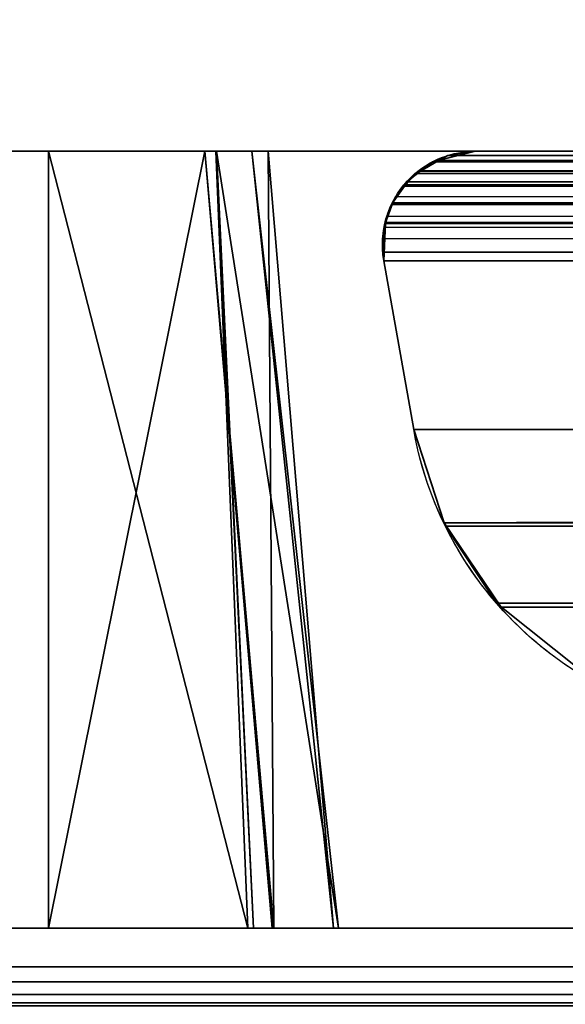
# Model space of a CAD drawing. Header units: millimetres. Extents: x -322 to 8072, y -96 to 57.
# Tile 49 of 256: x 1252 to 1259, y -50 to -38. Entities that reach past the tile are written whole.
import ezdxf

# ---------------------------------------------------------------- set-up
doc = ezdxf.new("R2010")
doc.units = ezdxf.units.MM
doc.layers.add('151', color=7, linetype='Continuous', true_color=0xffffff)

# ---------------------------------------------------------------- blocks, each defined once
blk = doc.blocks.new('UG_SURFACE_012')
at = {"layer": '151', "color": 252, "linetype": 'Continuous', "lineweight": 35}
for points in [[(1128, -26, 2030), (1128, -39.3, 2030), (1872, -39.3, 2030), (1872, -26, 2030)], [(1128, -37.3), (1872, -37.3), (1872, -39.3, 2), (1128, -39.3, 2)], [(1128, -39.3, 2030), (1128, -39.3, 2), (1258, -39.3, 1412), (1258, -39.3, 1900)], [(1128, -39.3, 2), (1872, -39.3, 2), (1742, -39.3, 1412), (1500, -39.3, 1412)], [(1500, -39.3, 1412), (1258, -39.3, 1412), (1128, -39.3, 2)], [(1258, -39.3, 1900), (1742, -39.3, 1900), (1872, -39.3, 2030), (1128, -39.3, 2030)], [(1257.282, -39.554, 1411.282), (1500, -39.404, 1411.514), (1500, -39.558, 1411.297)], [(1257.282, -39.554, 1411.282), (1257.519, -39.423, 1411.519), (1500, -39.404, 1411.514)], [(1257.516, -39.418, 1900.484), (1257.518, -39.418, 1900.482), (1258, -39.3, 1412)], [(1258, -39.3, 1412), (1257.641, -39.355, 1411.641), (1257.516, -39.418, 1900.484)], [(1257.641, -39.355, 1411.641), (1257.519, -39.422, 1411.519), (1257.516, -39.418, 1900.484)], [(1257.518, -39.418, 1900.482), (1257.516, -39.418, 1900.484), (1742.714, -39.552, 1900.714)], [(1257.518, -39.418, 1900.482), (1742.364, -39.357, 1900.364), (1742, -39.3, 1900)], [(1742, -39.3, 1900), (1258, -39.3, 1900), (1257.518, -39.418, 1900.482)], [(1257.518, -39.418, 1900.482), (1258, -39.3, 1900), (1258, -39.3, 1412)], [(1257.518, -39.418, 1900.482), (1742.478, -39.42, 1900.478), (1742.364, -39.357, 1900.364)], [(1742.714, -39.552, 1900.714), (1742.713, -39.552, 1900.713), (1257.518, -39.418, 1900.482)], [(1742.713, -39.552, 1900.713), (1742.478, -39.42, 1900.478), (1257.518, -39.418, 1900.482)], [(1257.518, -39.418, 1900.482), (1742.478, -39.42, 1900.478), (1742.478, -39.42, 1900.478)], [(1500, -39.402, 1411.517), (1257.519, -39.422, 1411.519), (1257.641, -39.355, 1411.641)], [(1257.519, -39.422, 1411.519), (1500, -39.402, 1411.517), (1500, -39.404, 1411.514)], [(1500, -39.404, 1411.514), (1257.519, -39.423, 1411.519), (1257.519, -39.422, 1411.519)], [(1500, -39.402, 1411.517), (1257.641, -39.355, 1411.641), (1258, -39.3, 1412)], [(1258, -39.3, 1412), (1500, -39.3, 1412), (1500, -39.402, 1411.517)], [(1257.519, -39.423, 1411.519), (1257.282, -39.554, 1411.282), (1257.289, -39.556, 1900.711)], [(1257.519, -39.423, 1411.519), (1257.289, -39.556, 1900.711), (1257.446, -39.435, 1900.554)], [(1257.446, -39.435, 1900.554), (1257.289, -39.556, 1900.711), (1742.714, -39.552, 1900.714)], [(1742.714, -39.552, 1900.714), (1257.516, -39.418, 1900.484), (1257.446, -39.435, 1900.554)], [(1257.519, -39.423, 1411.519), (1257.446, -39.435, 1900.554), (1257.516, -39.418, 1900.484)], [(1257.516, -39.418, 1900.484), (1257.519, -39.422, 1411.519), (1257.519, -39.423, 1411.519)], [(1257.081, -39.739, 1900.919), (1257.282, -39.554, 1411.282), (1257.22, -39.588, 1411.22)], [(1257.282, -39.554, 1411.282), (1257.081, -39.739, 1900.919), (1257.084, -39.734, 1900.916)], [(1257.22, -39.588, 1411.22), (1257.085, -39.748, 1411.085), (1257.081, -39.739, 1900.919)], [(1257.282, -39.554, 1411.282), (1257.084, -39.734, 1900.916), (1257.11, -39.695, 1900.89)], [(1500, -39.685, 1411.119), (1257.085, -39.748, 1411.085), (1257.22, -39.588, 1411.22)], [(1257.11, -39.695, 1900.89), (1257.286, -39.559, 1900.714), (1257.282, -39.554, 1411.282)], [(1257.282, -39.554, 1411.282), (1257.282, -39.554, 1411.282), (1257.11, -39.695, 1900.89)], [(1742.911, -39.743, 1900.911), (1257.286, -39.559, 1900.714), (1257.11, -39.695, 1900.89)], [(1500, -39.685, 1411.119), (1257.22, -39.588, 1411.22), (1257.282, -39.554, 1411.282)], [(1257.282, -39.554, 1411.282), (1500, -39.561, 1411.293), (1500, -39.685, 1411.119)], [(1500, -39.561, 1411.293), (1257.282, -39.554, 1411.282), (1257.282, -39.554, 1411.282)], [(1257.282, -39.554, 1411.282), (1500, -39.558, 1411.297), (1500, -39.561, 1411.293)], [(1257.282, -39.554, 1411.282), (1257.286, -39.559, 1900.714), (1257.289, -39.556, 1900.711)], [(1257.289, -39.556, 1900.711), (1257.286, -39.559, 1900.714), (1742.911, -39.743, 1900.911)], [(1742.784, -39.591, 1900.784), (1742.714, -39.552, 1900.714), (1257.289, -39.556, 1900.711)], [(1257.289, -39.556, 1900.711), (1742.91, -39.743, 1900.91), (1742.784, -39.591, 1900.784)], [(1742.911, -39.743, 1900.911), (1742.91, -39.743, 1900.91), (1257.289, -39.556, 1900.711)], [(1256.926, -39.971, 1901.074), (1257.084, -39.749, 1411.085), (1256.97, -39.885, 1410.97)], [(1257.084, -39.749, 1411.085), (1256.926, -39.971, 1901.074), (1256.93, -39.965, 1901.07)], [(1257.081, -39.739, 1900.919), (1256.93, -39.965, 1901.07), (1743.067, -39.966, 1901.067)], [(1256.93, -39.965, 1901.07), (1257.081, -39.739, 1900.919), (1257.085, -39.748, 1411.085)], [(1500, -39.74, 1411.086), (1256.93, -39.973, 1410.93), (1256.97, -39.885, 1410.97)], [(1256.93, -39.973, 1410.93), (1500, -39.74, 1411.086), (1500, -39.972, 1410.946)], [(1257.085, -39.748, 1411.085), (1257.084, -39.749, 1411.085), (1256.93, -39.965, 1901.07)], [(1256.97, -39.885, 1410.97), (1257.084, -39.749, 1411.085), (1500, -39.74, 1411.086)], [(1257.084, -39.734, 1900.916), (1257.081, -39.739, 1900.919), (1743.067, -39.966, 1901.067)], [(1257.11, -39.695, 1900.89), (1257.084, -39.734, 1900.916), (1742.911, -39.743, 1900.911)], [(1257.084, -39.734, 1900.916), (1743.067, -39.966, 1901.067), (1743.032, -39.888, 1901.032)], [(1743.067, -39.966, 1901.067), (1743.067, -39.966, 1901.067), (1257.084, -39.734, 1900.916)], [(1743.032, -39.888, 1901.032), (1742.911, -39.743, 1900.911), (1257.084, -39.734, 1900.916)], [(1500, -39.74, 1411.086), (1257.084, -39.749, 1411.085), (1257.085, -39.748, 1411.085)], [(1257.085, -39.748, 1411.085), (1500, -39.685, 1411.119), (1500, -39.734, 1411.089)], [(1257.085, -39.748, 1411.085), (1500, -39.734, 1411.089), (1500, -39.74, 1411.086)], [(1256.97, -39.885, 1410.97), (1256.93, -39.973, 1410.93), (1256.926, -39.971, 1901.074)], [(1256.837, -40.228, 1901.163), (1256.84, -40.219, 1901.16), (1256.93, -39.973, 1410.93)], [(1256.93, -39.973, 1410.93), (1256.93, -39.974, 1410.93), (1256.837, -40.228, 1901.163)], [(1256.837, -40.228, 1901.163), (1256.93, -39.974, 1410.93), (1256.856, -40.138, 1410.856)], [(1256.93, -39.973, 1410.93), (1256.84, -40.219, 1901.16), (1256.915, -39.987, 1901.085)], [(1256.915, -39.987, 1901.085), (1256.84, -40.219, 1901.16), (1743.159, -40.218, 1901.16)], [(1500, -40.101, 1410.868), (1256.856, -40.138, 1410.856), (1256.93, -39.974, 1410.93)], [(1743.159, -40.218, 1901.16), (1256.926, -39.971, 1901.074), (1256.915, -39.987, 1901.085)], [(1256.915, -39.987, 1901.085), (1256.926, -39.971, 1901.074), (1256.93, -39.973, 1410.93)], [(1256.93, -39.965, 1901.07), (1256.926, -39.971, 1901.074), (1743.159, -40.218, 1901.16)], [(1256.93, -39.965, 1901.07), (1743.159, -40.218, 1901.159), (1743.145, -40.142, 1901.145)], [(1743.159, -40.218, 1901.16), (1743.159, -40.218, 1901.159), (1256.93, -39.965, 1901.07)], [(1743.145, -40.142, 1901.145), (1743.067, -39.966, 1901.067), (1256.93, -39.965, 1901.07)], [(1500, -39.972, 1410.946), (1256.93, -39.974, 1410.93), (1256.93, -39.973, 1410.93)], [(1500, -39.972, 1410.946), (1500, -39.979, 1410.942), (1256.93, -39.974, 1410.93)], [(1256.93, -39.974, 1410.93), (1500, -39.979, 1410.942), (1500, -40.101, 1410.868)], [(1256.856, -40.138, 1410.856), (1256.839, -40.227, 1410.839), (1256.837, -40.228, 1901.163)], [(1256.839, -40.227, 1410.839), (1500, -40.101, 1410.868), (1500, -40.218, 1410.852)], [(1256.839, -40.227, 1410.839), (1256.856, -40.138, 1410.856), (1500, -40.101, 1410.868)], [(1500, -40.565, 1410.802), (1256.802, -40.424, 1410.802), (1256.839, -40.227, 1410.839)], [(1256.818, -40.709, 1901.182), (1256.839, -40.227, 1410.839), (1256.802, -40.424, 1410.802)], [(1256.839, -40.227, 1410.839), (1256.804, -40.599, 1901.196), (1256.821, -40.278, 1901.179)], [(1256.818, -40.709, 1901.182), (1256.804, -40.599, 1901.196), (1256.839, -40.227, 1410.839)], [(1256.821, -40.278, 1901.179), (1256.804, -40.599, 1901.196), (1743.182, -40.709, 1901.182)], [(1256.839, -40.227, 1410.839), (1256.839, -40.227, 1410.839), (1256.818, -40.709, 1901.182)], [(1256.821, -40.278, 1901.179), (1256.837, -40.228, 1901.163), (1256.839, -40.227, 1410.839)], [(1743.182, -40.709, 1901.182), (1256.837, -40.228, 1901.163), (1256.821, -40.278, 1901.179)], [(1256.84, -40.219, 1901.16), (1256.837, -40.228, 1901.163), (1743.197, -40.421, 1901.197)], [(1256.837, -40.228, 1901.163), (1743.182, -40.709, 1901.182), (1743.197, -40.421, 1901.197)], [(1500, -40.218, 1410.852), (1256.839, -40.227, 1410.839), (1256.839, -40.227, 1410.839)], [(1500, -40.218, 1410.852), (1500, -40.227, 1410.85), (1256.839, -40.227, 1410.839)], [(1256.839, -40.227, 1410.839), (1500, -40.227, 1410.85), (1500, -40.565, 1410.802)], [(1743.197, -40.421, 1901.197), (1743.159, -40.218, 1901.16), (1256.84, -40.219, 1901.16)], [(1256.818, -40.709, 1410.818), (1256.802, -40.424, 1410.802), (1500, -40.565, 1410.802)], [(1256.802, -40.424, 1410.802), (1256.818, -40.709, 1410.818), (1256.818, -40.709, 1901.182)], [(1256.804, -40.599, 1901.196), (1256.818, -40.709, 1901.182), (1743.182, -40.709, 1901.182)], [(1500, -40.565, 1410.802), (1500, -40.709, 1410.818), (1256.818, -40.709, 1410.818)], [(1257.203, -42.882, 1900.797), (1256.818, -40.709, 1901.182), (1256.818, -40.709, 1410.818), (1257.203, -42.882, 1411.203)], [(1742.797, -42.882, 1900.797), (1743.182, -40.709, 1901.182), (1256.818, -40.709, 1901.182), (1257.203, -42.882, 1900.797)], [(1500, -42.882, 1411.203), (1257.203, -42.882, 1411.203), (1256.818, -40.709, 1410.818), (1500, -40.709, 1410.818)], [(1742.797, -42.882, 1900.797), (1257.203, -42.882, 1900.797), (1257.597, -44.084, 1900.403)], [(1257.597, -44.084, 1900.403), (1257.203, -42.882, 1411.203), (1257.597, -44.084, 1411.597)], [(1257.597, -44.084, 1900.403), (1257.203, -42.882, 1900.797), (1257.203, -42.882, 1411.203)], [(1257.597, -44.084, 1411.597), (1257.203, -42.882, 1411.203), (1500, -42.882, 1411.203)], [(1257.597, -44.084, 1900.403), (1742.406, -44.086, 1900.406), (1742.797, -42.882, 1900.797)], [(1500, -42.882, 1411.203), (1500, -44.048, 1411.67), (1257.597, -44.084, 1411.597)], [(1500, -44.048, 1411.67), (1500, -44.055, 1411.673), (1257.597, -44.084, 1411.597)], [(1257.611, -44.127, 1411.611), (1257.597, -44.085, 1411.597), (1500, -44.055, 1411.673)], [(1257.597, -44.085, 1411.597), (1257.597, -44.084, 1411.597), (1500, -44.055, 1411.673)], [(1257.597, -44.084, 1900.403), (1741.728, -45.121, 1899.728), (1742.401, -44.103, 1900.401)], [(1257.597, -44.084, 1900.403), (1257.597, -44.085, 1900.403), (1741.669, -45.168, 1899.669)], [(1741.669, -45.168, 1899.669), (1741.728, -45.121, 1899.728), (1257.597, -44.084, 1900.403)], [(1742.401, -44.103, 1900.401), (1742.406, -44.087, 1900.406), (1257.597, -44.084, 1900.403)], [(1742.406, -44.087, 1900.406), (1742.406, -44.086, 1900.406), (1257.597, -44.084, 1900.403)], [(1257.597, -44.084, 1411.597), (1257.597, -44.085, 1411.597), (1257.597, -44.085, 1900.403), (1257.597, -44.084, 1900.403)], [(1741.669, -45.168, 1899.669), (1257.597, -44.085, 1900.403), (1257.611, -44.127, 1900.389)], [(1257.597, -44.085, 1411.597), (1258.271, -45.119, 1899.729), (1257.611, -44.127, 1900.389)], [(1257.597, -44.085, 1411.597), (1258.331, -45.167, 1899.669), (1258.271, -45.119, 1899.729)], [(1258.331, -45.167, 1899.669), (1257.597, -44.085, 1411.597), (1257.611, -44.127, 1411.611)], [(1257.611, -44.127, 1900.389), (1257.597, -44.085, 1900.403), (1257.597, -44.085, 1411.597)], [(1500, -44.055, 1411.673), (1500, -44.644, 1411.909), (1257.611, -44.127, 1411.611)], [(1257.611, -44.127, 1900.389), (1258.271, -45.119, 1899.729), (1741.669, -45.168, 1899.669)], [(1257.611, -44.127, 1411.611), (1258.271, -45.119, 1412.271), (1258.331, -45.167, 1899.669)], [(1258.271, -45.119, 1412.271), (1257.611, -44.127, 1411.611), (1500, -44.644, 1411.909)], [(1258.331, -45.167, 1412.331), (1258.271, -45.119, 1412.271), (1500, -44.644, 1411.909)], [(1500, -44.644, 1411.909), (1500, -45.108, 1412.377), (1258.331, -45.167, 1412.331)], [(1258.271, -45.119, 1899.729), (1258.331, -45.167, 1899.669), (1741.669, -45.168, 1899.669)], [(1258.271, -45.119, 1412.271), (1258.331, -45.167, 1412.331), (1258.331, -45.167, 1899.669)], [(1500, -45.108, 1412.377), (1500, -45.119, 1412.388), (1258.331, -45.167, 1412.331)], [(1258.332, -45.168, 1412.332), (1258.331, -45.167, 1412.331), (1500, -45.119, 1412.388)], [(1259.353, -45.979, 1413.353), (1258.332, -45.168, 1412.332), (1500, -45.119, 1412.388)], [(1258.331, -45.167, 1899.669), (1258.332, -45.168, 1899.668), (1740.647, -45.979, 1898.647), (1741.668, -45.168, 1899.668)], [(1741.668, -45.168, 1899.668), (1741.669, -45.168, 1899.669), (1258.331, -45.167, 1899.669)], [(1258.331, -45.167, 1412.331), (1258.332, -45.168, 1412.332), (1258.332, -45.168, 1899.668), (1258.331, -45.167, 1899.669)], [(1258.332, -45.168, 1899.668), (1259.353, -45.979, 1898.647), (1740.647, -45.979, 1898.647)], [(1259.353, -45.979, 1898.647), (1258.332, -45.168, 1412.332), (1259.353, -45.979, 1413.353)], [(1259.353, -45.979, 1898.647), (1258.332, -45.168, 1899.668), (1258.332, -45.168, 1412.332)]]:
    blk.add_3dface(points, dxfattribs=at)
blk = doc.blocks.new('UG_SURFACE_021')
at = {"layer": '151', "color": 251, "linetype": 'Continuous', "lineweight": 35}
for points in [[(1271, -39.3, 999.5), (1271, -49.8, 999.5), (1221, -49.8, 999.5), (1221, -39.3, 999.5)], [(1271, -49.8, 1050.5), (1271, -39.3, 1050.5), (1221, -39.3, 1050.5), (1221, -49.8, 1050.5)], [(1221.5, -39.3, 1000.5), (1270.5, -39.3, 1000.5), (1271, -39.3, 999.5), (1221, -39.3, 999.5)], [(1270.5, -39.3, 1049.5), (1221.5, -39.3, 1049.5), (1221, -39.3, 1050.5), (1271, -39.3, 1050.5)], [(1270.5, -39.3, 1049.5), (1270.5, -49.3, 1049.5), (1221.5, -49.3, 1049.5), (1221.5, -39.3, 1049.5)], [(1221.5, -39.3, 1000.5), (1221.5, -49.3, 1000.5), (1270.5, -49.3, 1000.5), (1270.5, -39.3, 1000.5)], [(1270.5, -49.3, 1000.5), (1221.5, -49.3, 1000.5), (1246, -49.3, 1014), (1247.531, -49.3, 1014.305)], [(1247.531, -49.3, 1035.696), (1246, -49.3, 1036), (1221.5, -49.3, 1049.5), (1270.5, -49.3, 1049.5)], [(1270.5, -49.3, 1049.5), (1248.828, -49.3, 1034.828), (1247.531, -49.3, 1035.696)], [(1247.531, -49.3, 1014.305), (1248.828, -49.3, 1015.172), (1270.5, -49.3, 1000.5)], [(1270.5, -49.3, 1000.5), (1248.828, -49.3, 1015.172), (1249.696, -49.3, 1016.469)], [(1249.696, -49.3, 1033.531), (1248.828, -49.3, 1034.828), (1270.5, -49.3, 1049.5)], [(1270.5, -49.3, 1000.5), (1249.696, -49.3, 1016.469), (1250, -49.3, 1018)], [(1250, -49.3, 1032), (1249.696, -49.3, 1033.531), (1270.5, -49.3, 1049.5)], [(1270.5, -49.3, 1049.5), (1270.5, -49.3, 1000.5), (1250, -49.3, 1018), (1250, -49.3, 1032)], [(1271, -49.991, 999.538), (1221, -49.991, 999.538), (1221, -49.8, 999.5), (1271, -49.8, 999.5)], [(1221, -49.991, 1050.462), (1271, -49.991, 1050.462), (1271, -49.8, 1050.5), (1221, -49.8, 1050.5)], [(1271, -50.154, 999.646), (1221, -50.154, 999.646), (1221, -49.991, 999.538), (1271, -49.991, 999.538)], [(1221, -50.154, 1050.354), (1271, -50.154, 1050.354), (1271, -49.991, 1050.462), (1221, -49.991, 1050.462)], [(1271, -50.262, 999.809), (1221, -50.262, 999.809), (1221, -50.154, 999.646), (1271, -50.154, 999.646)], [(1221, -50.262, 1050.191), (1271, -50.262, 1050.191), (1271, -50.154, 1050.354), (1221, -50.154, 1050.354)], [(1271, -50.3, 1000), (1221, -50.3, 1000), (1221, -50.262, 999.809), (1271, -50.262, 999.809)], [(1221, -50.3, 1050), (1271, -50.3, 1050), (1271, -50.262, 1050.191), (1221, -50.262, 1050.191)]]:
    blk.add_3dface(points, dxfattribs=at)
blk = doc.blocks.new('UG_SURFACE_022')
at = {"layer": '151', "color": 251, "linetype": 'Continuous', "lineweight": 35}
for points in [[(1221, -39.3, 1129.5), (1221, -49.8, 1129.5), (1271, -49.8, 1129.5), (1271, -39.3, 1129.5)], [(1271, -39.3, 1078.5), (1271, -49.8, 1078.5), (1221, -49.8, 1078.5), (1221, -39.3, 1078.5)], [(1221.5, -39.3, 1079.5), (1270.5, -39.3, 1079.5), (1271, -39.3, 1078.5), (1221, -39.3, 1078.5)], [(1270.5, -39.3, 1128.5), (1221.5, -39.3, 1128.5), (1221, -39.3, 1129.5), (1271, -39.3, 1129.5)], [(1270.5, -39.3, 1128.5), (1270.5, -49.3, 1128.5), (1221.5, -49.3, 1128.5), (1221.5, -39.3, 1128.5)], [(1221.5, -39.3, 1079.5), (1221.5, -49.3, 1079.5), (1270.5, -49.3, 1079.5), (1270.5, -39.3, 1079.5)], [(1235.5, -49.3, 1115), (1252.5, -49.3, 1115), (1252.5, -39.3, 1115), (1235.5, -39.3, 1115)], [(1235.5, -39.3, 1093), (1255.12, -39.3, 1104.029), (1254.663, -39.3, 1098.1)], [(1235.5, -39.3, 1093), (1254.513, -39.3, 1109.114), (1255.328, -39.3, 1106.728), (1255.12, -39.3, 1104.029)], [(1235.5, -39.3, 1093), (1235.5, -39.3, 1115), (1252.5, -39.3, 1115), (1254.513, -39.3, 1109.114)], [(1254.663, -39.3, 1098.1), (1254.656, -39.3, 1098.013), (1252.5, -39.3, 1093), (1235.5, -39.3, 1093)], [(1252.5, -49.3, 1093), (1235.5, -49.3, 1093), (1235.5, -39.3, 1093), (1252.5, -39.3, 1093)], [(1254.513, -39.3, 1109.114), (1252.5, -39.3, 1115), (1252.5, -49.3, 1115)], [(1252.5, -49.3, 1115), (1255.382, -49.3, 1109.506), (1254.513, -39.3, 1109.114)], [(1252.5, -39.3, 1093), (1254.656, -39.3, 1098.013), (1255.066, -49.3, 1097.592)], [(1255.066, -49.3, 1097.592), (1252.5, -49.3, 1093), (1252.5, -39.3, 1093)], [(1255.328, -39.3, 1106.728), (1254.513, -39.3, 1109.114), (1255.4, -49.3, 1109.376)], [(1255.382, -49.3, 1109.506), (1255.4, -49.3, 1109.376), (1254.513, -39.3, 1109.114)], [(1254.656, -39.3, 1098.013), (1255.138, -49.3, 1097.957), (1255.066, -49.3, 1097.592)], [(1254.656, -39.3, 1098.013), (1254.663, -39.3, 1098.1), (1255.138, -49.3, 1097.957)], [(1254.663, -39.3, 1098.1), (1255.12, -39.3, 1104.029), (1256.235, -49.3, 1103.545)], [(1256.235, -49.3, 1103.545), (1255.138, -49.3, 1097.957), (1254.663, -39.3, 1098.1)], [(1256.171, -49.3, 1103.99), (1255.12, -39.3, 1104.029), (1255.328, -39.3, 1106.728)], [(1255.12, -39.3, 1104.029), (1256.171, -49.3, 1103.99), (1256.235, -49.3, 1103.545)], [(1255.328, -39.3, 1106.728), (1255.4, -49.3, 1109.376), (1256.171, -49.3, 1103.99)], [(1270.5, -49.3, 1079.5), (1221.5, -49.3, 1079.5), (1235.5, -49.3, 1093), (1252.5, -49.3, 1093)], [(1221.5, -49.3, 1128.5), (1270.5, -49.3, 1128.5), (1252.5, -49.3, 1115), (1235.5, -49.3, 1115)], [(1270.5, -49.3, 1079.5), (1252.5, -49.3, 1093), (1255.066, -49.3, 1097.592)], [(1255.382, -49.3, 1109.506), (1252.5, -49.3, 1115), (1270.5, -49.3, 1128.5)], [(1270.5, -49.3, 1079.5), (1255.066, -49.3, 1097.592), (1255.138, -49.3, 1097.957)], [(1255.138, -49.3, 1097.957), (1256.235, -49.3, 1103.545), (1270.5, -49.3, 1079.5)], [(1255.4, -49.3, 1109.376), (1255.382, -49.3, 1109.506), (1270.5, -49.3, 1128.5)], [(1270.5, -49.3, 1128.5), (1256.171, -49.3, 1103.99), (1255.4, -49.3, 1109.376)], [(1270.5, -49.3, 1128.5), (1270.5, -49.3, 1079.5), (1256.235, -49.3, 1103.545), (1256.171, -49.3, 1103.99)], [(1221, -49.991, 1129.462), (1271, -49.991, 1129.462), (1271, -49.8, 1129.5), (1221, -49.8, 1129.5)], [(1271, -49.991, 1078.538), (1221, -49.991, 1078.538), (1221, -49.8, 1078.5), (1271, -49.8, 1078.5)], [(1221, -50.154, 1129.354), (1271, -50.154, 1129.354), (1271, -49.991, 1129.462), (1221, -49.991, 1129.462)], [(1271, -50.154, 1078.646), (1221, -50.154, 1078.646), (1221, -49.991, 1078.538), (1271, -49.991, 1078.538)], [(1221, -50.262, 1129.191), (1271, -50.262, 1129.191), (1271, -50.154, 1129.354), (1221, -50.154, 1129.354)], [(1271, -50.262, 1078.809), (1221, -50.262, 1078.809), (1221, -50.154, 1078.646), (1271, -50.154, 1078.646)], [(1221, -50.3, 1129), (1271, -50.3, 1129), (1271, -50.262, 1129.191), (1221, -50.262, 1129.191)], [(1271, -50.3, 1079), (1221, -50.3, 1079), (1221, -50.262, 1078.809), (1271, -50.262, 1078.809)]]:
    blk.add_3dface(points, dxfattribs=at)

msp = doc.modelspace()

# ---------------------------------------------------------------- linework, layer by layer
at = {"layer": '151', "color": 253, "linetype": 'Continuous', "lineweight": -3}
for p, q in [((1128, -39.3, 2030), (1872, -39.3, 2030)), ((1128, -39.3, 2), (1872, -39.3, 2)), ((1271, -39.3, 1078.5), (1221, -39.3, 1078.5)), ((1221, -39.3, 1050.5), (1271, -39.3, 1050.5)), ((1271, -39.3, 999.5), (1221, -39.3, 999.5)), ((1221, -39.3, 1129.5), (1271, -39.3, 1129.5)), ((1221.5, -39.3, 1128.5), (1270.5, -39.3, 1128.5)), ((1270.5, -39.3, 1079.5), (1221.5, -39.3, 1079.5)), ((1221.5, -39.3, 1049.5), (1270.5, -39.3, 1049.5)), ((1270.5, -39.3, 1000.5), (1221.5, -39.3, 1000.5)), ((1235.5, -39.3, 1115), (1252.5, -39.3, 1115)), ((1252.5, -39.3, 1093), (1235.5, -39.3, 1093)), ((1252.5, -39.3, 1115), (1252.5, -49.3, 1115)), ((1256.818, -40.709, 1410.818), (1500, -40.709, 1410.818)), ((1256.818, -40.709, 1901.182), (1256.818, -40.709, 1410.818)), ((1743.182, -40.709, 1901.182), (1256.818, -40.709, 1901.182)), ((1256.818, -40.709, 1410.818), (1257.203, -42.882, 1411.203)), ((1256.818, -40.709, 1901.182), (1257.203, -42.882, 1900.797)), ((1742.797, -42.882, 1900.797), (1257.203, -42.882, 1900.797)), ((1270.5, -49.3, 1079.5), (1221.5, -49.3, 1079.5)), ((1221.5, -49.3, 1128.5), (1270.5, -49.3, 1128.5)), ((1270.5, -49.3, 1000.5), (1221.5, -49.3, 1000.5)), ((1221.5, -49.3, 1049.5), (1270.5, -49.3, 1049.5)), ((1235.5, -49.3, 1115), (1252.5, -49.3, 1115)), ((1252.5, -49.3, 1093), (1235.5, -49.3, 1093)), ((1221, -49.8, 1129.5), (1271, -49.8, 1129.5)), ((1271, -49.8, 1078.5), (1221, -49.8, 1078.5)), ((1271, -49.8, 999.5), (1221, -49.8, 999.5)), ((1221, -49.8, 1050.5), (1271, -49.8, 1050.5))]:
    msp.add_line(p, q, dxfattribs=at)
for points, degree in [([(1252.5, -39.3, 1115), (1253.477, -39.3, 1113.343), (1254.979, -39.3, 1109.766), (1255.765, -39.3, 1104), (1254.979, -39.3, 1098.234), (1253.477, -39.3, 1094.657), (1252.5, -39.3, 1093)], 3), ([(1252.5, -39.3, 1093), (1252.5, -49.3, 1093)], 1), ([(1258, -39.3, 1900), (1258, -39.3, 1737.333), (1258, -39.3, 1574.667), (1258, -39.3, 1412)], 3), ([(1742, -39.3, 1900), (1580.667, -39.3, 1900), (1419.333, -39.3, 1900), (1258, -39.3, 1900)], 3), ([(1258, -39.3, 1412), (1338.667, -39.3, 1412), (1419.333, -39.3, 1412), (1500, -39.3, 1412)], 3), ([(1257.203, -42.882, 1900.797), (1257.203, -42.882, 1737.599), (1257.203, -42.882, 1574.401), (1257.203, -42.882, 1411.203)], 3), ([(1257.203, -42.882, 1411.203), (1338.135, -42.882, 1411.203), (1419.068, -42.882, 1411.203), (1500, -42.882, 1411.203)], 3), ([(1252.5, -49.3, 1115), (1253.09, -49.3, 1114.235), (1254.154, -49.3, 1112.597), (1255.343, -49.3, 1109.882), (1256.075, -49.3, 1106.987), (1256.323, -49.3, 1104), (1256.075, -49.3, 1101.013), (1255.343, -49.3, 1098.118), (1254.154, -49.3, 1095.403), (1253.09, -49.3, 1093.765), (1252.5, -49.3, 1093)], 3)]:
    msp.add_open_spline(points, degree=degree, dxfattribs=at)
for points, knots in [([(1256.818, -40.709, 1901.182), (1256.782, -40.505, 1901.218), (1256.803, -40.285, 1901.197), (1256.935, -39.912, 1901.065), (1257.043, -39.757, 1900.957), (1257.408, -39.402, 1900.592), (1257.703, -39.3, 1900.297), (1258, -39.3, 1900)], [0, 0, 0, 0, 0.25, 0.25, 0.5, 0.5, 1, 1, 1, 1]), ([(1256.818, -40.709, 1410.818), (1256.782, -40.505, 1410.782), (1256.802, -40.287, 1410.802), (1256.935, -39.912, 1410.935), (1257.042, -39.758, 1411.042), (1257.406, -39.404, 1411.406), (1257.704, -39.3, 1411.704), (1258, -39.3, 1412)], [0, 0, 0, 0, 0.25, 0.25, 0.5, 0.5, 1, 1, 1, 1]), ([(1261.781, -46.72, 1415.781), (1260.83, -46.72, 1414.83), (1259.875, -46.438, 1413.875), (1258.195, -45.208, 1412.195), (1257.437, -44.204, 1411.437), (1257.203, -42.882, 1411.203)], [0, 0, 0, 0, 0.5, 0.5, 1, 1, 1, 1]), ([(1265.187, -45.236, 1892.813), (1264.568, -45.901, 1893.432), (1263.834, -46.317, 1894.166), (1262.316, -46.757, 1895.684), (1261.523, -46.779, 1896.477), (1259.996, -46.435, 1898.004), (1259.241, -46.065, 1898.759), (1257.947, -44.847, 1900.053), (1257.395, -43.966, 1900.605), (1257.203, -42.882, 1900.797)], [0, 0, 0, 0, 0.25, 0.25, 0.5, 0.5, 0.75, 0.75, 1, 1, 1, 1])]:
    msp.add_open_spline(points, degree=3, knots=knots, dxfattribs=at)

# ---------------------------------------------------------------- block references
for name in ['UG_SURFACE_012', 'UG_SURFACE_021', 'UG_SURFACE_022']:
    msp.add_blockref(name, (0, 0), dxfattribs=at)

doc.saveas('drawing.dxf')
